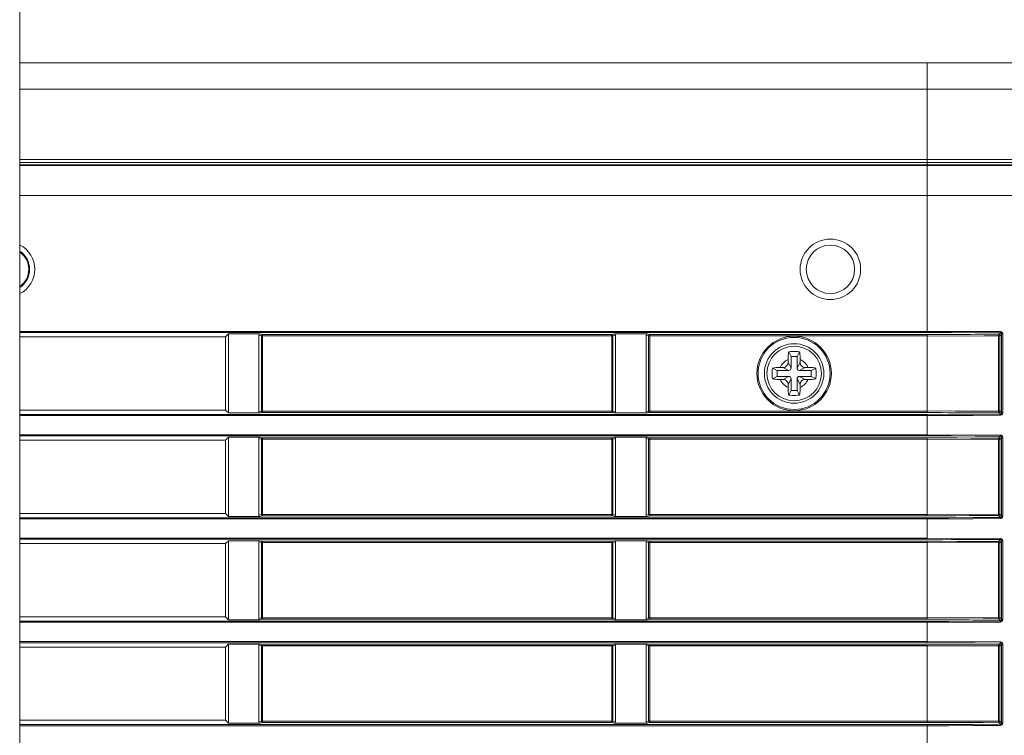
# Model space of a CAD drawing. Header units: millimetres. Extents: x 3925 to 5043, y -86 to 778.
# Tile 119 of 164: x 4728 to 4748, y 287 to 301. Entities that reach past the tile are written whole.
import ezdxf

# ---------------------------------------------------------------- set-up
doc = ezdxf.new("R2010")
doc.units = ezdxf.units.MM
doc.header["$LTSCALE"] = 46.255
for name, color, linetype in [('140-155102-0DXF_CONTINUOUS_LINE', 7, 'CONTINUOUS'), ('85-1A626G050DXF_CONTINUOUS_LINE', 7, 'CONTINUOUS'), ('H30-LEFT-COVDXF_CONTINUOUS_LINE', 7, 'CONTINUOUS'), ('H30K-TOP-COVDXF_CONTINUOUS_LINE', 7, 'CONTINUOUS')]:
    doc.layers.add(name, color=color, linetype=linetype)

msp = doc.modelspace()

# ---------------------------------------------------------------- linework, layer by layer
at = {"layer": '140-155102-0DXF_CONTINUOUS_LINE', "color": 7, "linetype": 'Continuous', "lineweight": 0}
msp.add_line((4727.7792, 223.8288), (4727.7792, 310.3287), dxfattribs=at)
at = {"layer": '85-1A626G050DXF_CONTINUOUS_LINE', "color": 7, "linetype": 'Continuous', "lineweight": 0}
for p, q in [((4743.7161, 294.3862), (4743.6663, 294.4858)), ((4743.8411, 294.3862), (4743.7161, 294.3862)), ((4743.7161, 294.3862), (4743.7161, 294.1487)), ((4743.8411, 294.3862), (4743.8909, 294.4858)), ((4743.8411, 294.1487), (4743.8411, 294.3862)), ((4743.4286, 294.0987), (4743.3289, 294.1485)), ((4743.4922, 294.1612), (4743.5536, 294.1612)), ((4743.6661, 294.0987), (4743.5536, 294.1612)), ((4743.6536, 294.3226), (4743.6536, 294.2612)), ((4743.7161, 294.1487), (4743.6536, 294.2612)), ((4743.8411, 294.1487), (4743.9036, 294.2612)), ((4743.8911, 294.0987), (4744.0036, 294.1612)), ((4743.9036, 294.3226), (4743.9036, 294.2612)), ((4744.065, 294.1612), (4744.0036, 294.1612)), ((4744.1286, 294.0987), (4744.2282, 294.1485)), ((4743.4286, 293.9737), (4743.3289, 293.9239)), ((4743.6661, 294.0987), (4743.4286, 294.0987)), ((4743.4286, 294.0987), (4743.4286, 293.9737)), ((4743.4286, 293.9737), (4743.6661, 293.9737)), ((4743.6661, 293.9737), (4743.5536, 293.9112)), ((4744.1286, 294.0987), (4743.8911, 294.0987)), ((4743.8911, 293.9737), (4744.1286, 293.9737)), ((4743.8911, 293.9737), (4744.0036, 293.9112)), ((4744.1286, 293.9737), (4744.1286, 294.0987)), ((4744.1286, 293.9737), (4744.2282, 293.9239)), ((4743.4922, 293.9112), (4743.5536, 293.9112)), ((4743.7161, 293.9237), (4743.6536, 293.8112)), ((4743.6536, 293.7498), (4743.6536, 293.8112)), ((4743.7161, 293.9237), (4743.7161, 293.6862)), ((4743.8411, 293.6862), (4743.8411, 293.9237)), ((4743.8411, 293.9237), (4743.9036, 293.8112)), ((4743.9036, 293.7498), (4743.9036, 293.8112)), ((4744.065, 293.9112), (4744.0036, 293.9112)), ((4743.7161, 293.6862), (4743.6663, 293.5866)), ((4743.7161, 293.6862), (4743.8411, 293.6862)), ((4743.8411, 293.6862), (4743.8909, 293.5866))]:
    msp.add_line(p, q, dxfattribs=at)
for points in [[(4743.6536, 294.3226), (4743.654, 294.3528), (4743.6549, 294.3787), (4743.6562, 294.401), (4743.6578, 294.4206), (4743.6596, 294.4383), (4743.6615, 294.4548), (4743.6638, 294.4706), (4743.6663, 294.4858)], [(4743.6663, 294.4858), (4743.7033, 294.4879), (4743.7408, 294.4891), (4743.7786, 294.4895)], [(4743.7786, 294.4895), (4743.8163, 294.4891), (4743.8538, 294.4879), (4743.8909, 294.4858)], [(4743.8909, 294.4858), (4743.8934, 294.4704), (4743.8957, 294.4545), (4743.8976, 294.4379), (4743.8994, 294.4201), (4743.9009, 294.4005), (4743.9023, 294.3782), (4743.9032, 294.3525), (4743.9036, 294.3226)], [(4743.3289, 293.9239), (4743.3271, 293.9558), (4743.3259, 293.9879), (4743.3254, 294.0201), (4743.3254, 294.0523), (4743.3259, 294.0845), (4743.3271, 294.1166), (4743.3289, 294.1485)], [(4743.3289, 294.1485), (4743.3654, 294.1539), (4743.4053, 294.1579), (4743.4479, 294.1604), (4743.4922, 294.1612)], [(4744.065, 294.1612), (4744.1006, 294.1607), (4744.1352, 294.1591), (4744.1682, 294.1565), (4744.1994, 294.1529), (4744.2282, 294.1485)], [(4744.2282, 294.1485), (4744.23, 294.1166), (4744.2312, 294.0845), (4744.2318, 294.0523), (4744.2318, 294.0201), (4744.2312, 293.9879), (4744.23, 293.9558), (4744.2282, 293.9239)], [(4743.4922, 293.9112), (4743.4566, 293.9117), (4743.422, 293.9133), (4743.3889, 293.9159), (4743.3578, 293.9194), (4743.3289, 293.9239)], [(4743.6663, 293.5866), (4743.6637, 293.602), (4743.6615, 293.6179), (4743.6595, 293.6345), (4743.6578, 293.6523), (4743.6562, 293.6719), (4743.6549, 293.6942), (4743.654, 293.7199), (4743.6536, 293.7498)], [(4743.9036, 293.7498), (4743.9032, 293.7196), (4743.9022, 293.6937), (4743.9009, 293.6714), (4743.8993, 293.6518), (4743.8976, 293.6341), (4743.8956, 293.6176), (4743.8934, 293.6018), (4743.8909, 293.5866)], [(4744.2282, 293.9239), (4744.1918, 293.9185), (4744.1519, 293.9145), (4744.1093, 293.912), (4744.065, 293.9112)], [(4743.7786, 293.5829), (4743.7408, 293.5833), (4743.7033, 293.5845), (4743.6663, 293.5866)], [(4743.8909, 293.5866), (4743.8538, 293.5845), (4743.8163, 293.5833), (4743.7786, 293.5829)]]:
    msp.add_lwpolyline(points, dxfattribs=at)
msp.add_circle((4743.7786, 294.0362), 0.5625, dxfattribs=at)
for centre, radius, start, end in [((4743.7786, 294.0362), 0.3125, 113.57818, 156.42182), ((4743.5536, 294.2612), 0.1, 270, 0), ((4743.6661, 294.1487), 0.05, 270, 0), ((4743.8911, 294.1487), 0.05, 180, 270), ((4743.7786, 294.0362), 0.3125, 23.57818, 66.42182), ((4744.0036, 294.2612), 0.1, 180, 270), ((4743.6661, 293.9237), 0.05, 0, 90), ((4743.8911, 293.9237), 0.05, 90, 180), ((4743.7786, 294.0362), 0.3125, 203.57818, 246.42182), ((4743.5536, 293.8112), 0.1, 0, 90), ((4743.7786, 294.0362), 0.3125, 293.57818, 336.42182), ((4744.0036, 293.8112), 0.1, 90, 180)]:
    msp.add_arc(centre, radius, start, end, dxfattribs=at)
at = {"layer": 'H30-LEFT-COVDXF_CONTINUOUS_LINE', "color": 7, "linetype": 'Continuous', "lineweight": 0}
for p, q in [((4727.7792, 298.3338), (4746.5286, 298.3338)), ((4746.5286, 294.8806), (4746.5286, 298.3437)), ((4727.7792, 297.7135), (4746.5286, 297.7135)), ((4727.7792, 294.9054), (4746.5286, 294.9054)), ((4727.7792, 294.8806), (4746.5286, 294.8806)), ((4732.0286, 294.7912), (4727.7792, 294.7912)), ((4732.09, 294.8526), (4732.0286, 294.7912)), ((4732.0286, 294.7912), (4732.0286, 293.2812)), ((4732.09, 294.8526), (4732.7465, 294.8526)), ((4732.09, 293.2198), (4732.09, 294.8526)), ((4732.7203, 294.8287), (4732.7203, 293.2437)), ((4732.7203, 294.8287), (4732.7718, 294.8151)), ((4732.7465, 294.8526), (4732.7945, 294.8399)), ((4732.7718, 294.8151), (4740.0353, 294.8151)), ((4732.7718, 294.8151), (4732.7718, 293.2573)), ((4732.7945, 294.8399), (4732.7917, 294.8396)), ((4740.0127, 294.8399), (4732.7945, 294.8399)), ((4732.7945, 293.2325), (4732.7945, 294.8399)), ((4740.0607, 294.8526), (4740.0127, 294.8399)), ((4740.0127, 293.2325), (4740.0127, 294.8399)), ((4740.0869, 294.8287), (4740.0353, 294.8151)), ((4740.0353, 293.2573), (4740.0353, 294.8151)), ((4740.0607, 294.8526), (4740.7465, 294.8526)), ((4740.0869, 293.2437), (4740.0869, 294.8287)), ((4740.7203, 294.8287), (4740.7718, 294.8151)), ((4740.7203, 294.8287), (4740.7203, 293.2437)), ((4740.7465, 294.8526), (4740.7945, 294.8399)), ((4740.7718, 294.8151), (4746.5286, 294.8151)), ((4740.7718, 294.8151), (4740.7718, 293.2573)), ((4740.7945, 294.8399), (4740.7917, 294.8396)), ((4746.5286, 294.8399), (4740.7945, 294.8399)), ((4740.7945, 293.2325), (4740.7945, 294.8399)), ((4746.5286, 294.9054), (4748.0429, 294.8994)), ((4746.5286, 294.8399), (4746.5286, 294.8151)), ((4747.9989, 294.8092), (4746.5286, 294.8151)), ((4746.5286, 293.2325), (4746.5286, 294.8151)), ((4748.0254, 294.8092), (4747.9989, 294.8092)), ((4747.9989, 293.2632), (4747.9989, 294.8092)), ((4748.0411, 294.8746), (4748.0005, 294.834)), ((4748.0655, 294.8494), (4748.0254, 294.8092)), ((4748.0254, 293.2632), (4748.0254, 294.8092)), ((4748.0655, 294.8494), (4748.0921, 294.8494)), ((4748.0655, 294.8494), (4748.0655, 293.223)), ((4748.0921, 294.8494), (4748.0921, 293.223)), ((4727.7792, 293.2812), (4732.0286, 293.2812)), ((4746.5286, 293.1918), (4727.7792, 293.1918)), ((4746.5286, 293.167), (4727.7792, 293.167)), ((4732.0286, 293.2812), (4732.09, 293.2198)), ((4732.7465, 293.2198), (4732.09, 293.2198)), ((4732.7203, 293.2437), (4732.7718, 293.2573)), ((4732.7465, 293.2198), (4732.7945, 293.2325)), ((4732.7718, 293.2573), (4740.0353, 293.2573)), ((4732.7945, 293.2325), (4740.0127, 293.2325)), ((4740.0127, 293.2325), (4740.0155, 293.2328)), ((4740.0607, 293.2198), (4740.0127, 293.2325)), ((4740.0869, 293.2437), (4740.0353, 293.2573)), ((4740.7465, 293.2198), (4740.0607, 293.2198)), ((4740.7203, 293.2437), (4740.7718, 293.2573)), ((4740.7465, 293.2198), (4740.7945, 293.2325)), ((4740.7718, 293.2573), (4746.5286, 293.2573)), ((4740.7945, 293.2325), (4746.5286, 293.2325)), ((4746.5286, 293.2573), (4747.9989, 293.2632)), ((4746.5286, 292.7456), (4746.5286, 293.1918)), ((4748.0254, 293.2632), (4747.9989, 293.2632)), ((4748.0411, 293.1978), (4748.0005, 293.2384)), ((4748.0655, 293.223), (4748.0254, 293.2632)), ((4748.0921, 293.223), (4748.0655, 293.223)), ((4727.7792, 292.7704), (4746.5286, 292.7704)), ((4727.7792, 292.7456), (4746.5286, 292.7456)), ((4746.5286, 292.7704), (4748.0429, 292.7644)), ((4748.0411, 292.7396), (4748.0005, 292.699)), ((4732.0286, 292.6562), (4727.7792, 292.6562)), ((4732.09, 292.7176), (4732.0286, 292.6562)), ((4732.0286, 292.6562), (4732.0286, 291.1462)), ((4732.09, 292.7176), (4732.7465, 292.7176)), ((4732.09, 291.0848), (4732.09, 292.7176)), ((4732.7203, 292.6937), (4732.7203, 291.1087)), ((4732.7203, 292.6937), (4732.7718, 292.6801)), ((4732.7465, 292.7176), (4732.7945, 292.7049)), ((4732.7718, 292.6801), (4740.0353, 292.6801)), ((4732.7718, 292.6801), (4732.7718, 291.1223)), ((4732.7945, 292.7049), (4732.7917, 292.7046)), ((4740.0127, 292.7049), (4732.7945, 292.7049)), ((4732.7945, 291.0975), (4732.7945, 292.7049)), ((4740.0607, 292.7176), (4740.0127, 292.7049)), ((4740.0127, 291.0975), (4740.0127, 292.7049)), ((4740.0869, 292.6937), (4740.0353, 292.6801)), ((4740.0353, 291.1223), (4740.0353, 292.6801)), ((4740.0607, 292.7176), (4740.7465, 292.7176)), ((4740.0869, 291.1087), (4740.0869, 292.6937)), ((4740.7203, 292.6937), (4740.7718, 292.6801)), ((4740.7203, 292.6937), (4740.7203, 291.1087)), ((4740.7465, 292.7176), (4740.7945, 292.7049)), ((4740.7718, 292.6801), (4746.5286, 292.6801)), ((4740.7718, 292.6801), (4740.7718, 291.1223)), ((4740.7945, 292.7049), (4740.7917, 292.7046)), ((4746.5286, 292.7049), (4740.7945, 292.7049)), ((4740.7945, 291.0975), (4740.7945, 292.7049)), ((4746.5286, 292.7049), (4746.5286, 292.6801)), ((4747.9989, 292.6742), (4746.5286, 292.6801)), ((4746.5286, 291.0975), (4746.5286, 292.6801)), ((4748.0254, 292.6742), (4747.9989, 292.6742)), ((4747.9989, 291.1282), (4747.9989, 292.6742)), ((4748.0655, 292.7144), (4748.0254, 292.6742)), ((4748.0254, 291.1282), (4748.0254, 292.6742)), ((4748.0655, 292.7144), (4748.0921, 292.7144)), ((4748.0655, 292.7144), (4748.0655, 291.088)), ((4748.0921, 292.7144), (4748.0921, 291.088)), ((4727.7792, 291.1462), (4732.0286, 291.1462)), ((4732.0286, 291.1462), (4732.09, 291.0848)), ((4732.7203, 291.1087), (4732.7718, 291.1223)), ((4732.7465, 291.0848), (4732.7945, 291.0975)), ((4732.7718, 291.1223), (4740.0353, 291.1223)), ((4732.7945, 291.0975), (4740.0127, 291.0975)), ((4740.0127, 291.0975), (4740.0155, 291.0978)), ((4740.0607, 291.0848), (4740.0127, 291.0975)), ((4740.0869, 291.1087), (4740.0353, 291.1223)), ((4740.7203, 291.1087), (4740.7718, 291.1223)), ((4740.7465, 291.0848), (4740.7945, 291.0975)), ((4740.7718, 291.1223), (4746.5286, 291.1223)), ((4740.7945, 291.0975), (4746.5286, 291.0975)), ((4746.5286, 291.1223), (4747.9989, 291.1282)), ((4748.0254, 291.1282), (4747.9989, 291.1282)), ((4748.0411, 291.0628), (4748.0005, 291.1034)), ((4748.0655, 291.088), (4748.0254, 291.1282)), ((4746.5286, 291.0568), (4727.7792, 291.0568)), ((4746.5286, 291.032), (4727.7792, 291.032)), ((4732.7465, 291.0848), (4732.09, 291.0848)), ((4740.7465, 291.0848), (4740.0607, 291.0848)), ((4746.5286, 290.6106), (4746.5286, 291.0568)), ((4748.0921, 291.088), (4748.0655, 291.088)), ((4727.7792, 290.6354), (4746.5286, 290.6354)), ((4727.7792, 290.6106), (4746.5286, 290.6106)), ((4732.0286, 290.5212), (4727.7792, 290.5212)), ((4732.09, 290.5826), (4732.0286, 290.5212)), ((4732.0286, 290.5212), (4732.0286, 289.0112)), ((4732.09, 290.5826), (4732.7465, 290.5826)), ((4732.09, 288.9498), (4732.09, 290.5826)), ((4732.7203, 290.5587), (4732.7718, 290.5451)), ((4732.7203, 290.5587), (4732.7203, 288.9737)), ((4732.7465, 290.5826), (4732.7945, 290.5699)), ((4732.7718, 290.5451), (4740.0353, 290.5451)), ((4732.7718, 290.5451), (4732.7718, 288.9873)), ((4732.7945, 290.5699), (4732.7917, 290.5696)), ((4740.0127, 290.5699), (4732.7945, 290.5699)), ((4732.7945, 288.9625), (4732.7945, 290.5699)), ((4740.0607, 290.5826), (4740.0127, 290.5699)), ((4740.0127, 288.9625), (4740.0127, 290.5699)), ((4740.0869, 290.5587), (4740.0353, 290.5451)), ((4740.0353, 288.9873), (4740.0353, 290.5451)), ((4740.0607, 290.5826), (4740.7465, 290.5826)), ((4740.0869, 288.9737), (4740.0869, 290.5587)), ((4740.7203, 290.5587), (4740.7718, 290.5451)), ((4740.7203, 290.5587), (4740.7203, 288.9737)), ((4740.7465, 290.5826), (4740.7945, 290.5699)), ((4740.7718, 290.5451), (4746.5286, 290.5451)), ((4740.7718, 290.5451), (4740.7718, 288.9873)), ((4740.7945, 290.5699), (4740.7917, 290.5696)), ((4746.5286, 290.5699), (4740.7945, 290.5699)), ((4740.7945, 288.9625), (4740.7945, 290.5699)), ((4746.5286, 290.6354), (4748.0429, 290.6294)), ((4746.5286, 290.5699), (4746.5286, 290.5451)), ((4747.9989, 290.5392), (4746.5286, 290.5451)), ((4746.5286, 288.9625), (4746.5286, 290.5451)), ((4748.0254, 290.5392), (4747.9989, 290.5392)), ((4747.9989, 288.9932), (4747.9989, 290.5392)), ((4748.0411, 290.6046), (4748.0005, 290.564)), ((4748.0655, 290.5794), (4748.0254, 290.5392)), ((4748.0254, 288.9932), (4748.0254, 290.5392)), ((4748.0655, 290.5794), (4748.0921, 290.5794)), ((4748.0655, 290.5794), (4748.0655, 288.953)), ((4748.0921, 290.5794), (4748.0921, 288.953)), ((4727.7792, 289.0112), (4732.0286, 289.0112)), ((4746.5286, 288.9218), (4727.7792, 288.9218)), ((4746.5286, 288.897), (4727.7792, 288.897)), ((4732.0286, 289.0112), (4732.09, 288.9498)), ((4732.7465, 288.9498), (4732.09, 288.9498)), ((4732.7203, 288.9737), (4732.7718, 288.9873)), ((4732.7465, 288.9498), (4732.7945, 288.9625)), ((4732.7718, 288.9873), (4740.0353, 288.9873)), ((4732.7945, 288.9625), (4740.0127, 288.9625)), ((4740.0127, 288.9625), (4740.0155, 288.9628)), ((4740.0607, 288.9498), (4740.0127, 288.9625)), ((4740.0869, 288.9737), (4740.0353, 288.9873)), ((4740.7465, 288.9498), (4740.0607, 288.9498)), ((4740.7203, 288.9737), (4740.7718, 288.9873)), ((4740.7465, 288.9498), (4740.7945, 288.9625)), ((4740.7718, 288.9873), (4746.5286, 288.9873)), ((4740.7945, 288.9625), (4746.5286, 288.9625)), ((4746.5286, 288.9873), (4747.9989, 288.9932)), ((4746.5286, 288.4756), (4746.5286, 288.9218)), ((4748.0254, 288.9932), (4747.9989, 288.9932)), ((4748.0411, 288.9278), (4748.0005, 288.9684)), ((4748.0655, 288.953), (4748.0254, 288.9932)), ((4748.0921, 288.953), (4748.0655, 288.953)), ((4727.7792, 288.5004), (4746.5286, 288.5004)), ((4727.7792, 288.4756), (4746.5286, 288.4756)), ((4746.5286, 288.5004), (4748.0429, 288.4944)), ((4748.0411, 288.4696), (4748.0005, 288.429)), ((4732.0286, 288.3862), (4727.7792, 288.3862)), ((4732.09, 288.4476), (4732.0286, 288.3862)), ((4732.0286, 288.3862), (4732.0286, 286.8762)), ((4732.09, 288.4476), (4732.7465, 288.4476)), ((4732.09, 286.8148), (4732.09, 288.4476)), ((4732.7203, 288.4237), (4732.7718, 288.4101)), ((4732.7203, 288.4237), (4732.7203, 286.8387)), ((4732.7465, 288.4476), (4732.7945, 288.4349)), ((4732.7718, 288.4101), (4740.0353, 288.4101)), ((4732.7718, 288.4101), (4732.7718, 286.8523)), ((4732.7945, 288.4349), (4732.7917, 288.4346)), ((4740.0127, 288.4349), (4732.7945, 288.4349)), ((4732.7945, 286.8275), (4732.7945, 288.4349)), ((4740.0607, 288.4476), (4740.0127, 288.4349)), ((4740.0127, 286.8275), (4740.0127, 288.4349)), ((4740.0869, 288.4237), (4740.0353, 288.4101)), ((4740.0353, 286.8523), (4740.0353, 288.4101)), ((4740.0607, 288.4476), (4740.7465, 288.4476)), ((4740.0869, 286.8387), (4740.0869, 288.4237)), ((4740.7203, 288.4237), (4740.7718, 288.4101)), ((4740.7203, 288.4237), (4740.7203, 286.8387)), ((4740.7465, 288.4476), (4740.7945, 288.4349)), ((4740.7718, 288.4101), (4746.5286, 288.4101)), ((4740.7718, 288.4101), (4740.7718, 286.8523)), ((4740.7945, 288.4349), (4740.7917, 288.4346)), ((4746.5286, 288.4349), (4740.7945, 288.4349)), ((4740.7945, 286.8275), (4740.7945, 288.4349)), ((4746.5286, 288.4349), (4746.5286, 288.4101)), ((4747.9989, 288.4042), (4746.5286, 288.4101)), ((4746.5286, 286.8275), (4746.5286, 288.4101)), ((4748.0254, 288.4042), (4747.9989, 288.4042)), ((4747.9989, 286.8582), (4747.9989, 288.4042)), ((4748.0655, 288.4444), (4748.0254, 288.4042)), ((4748.0254, 286.8582), (4748.0254, 288.4042)), ((4748.0655, 288.4444), (4748.0921, 288.4444)), ((4748.0655, 288.4444), (4748.0655, 286.818)), ((4748.0921, 288.4444), (4748.0921, 286.818)), ((4727.7792, 286.8762), (4732.0286, 286.8762)), ((4732.0286, 286.8762), (4732.09, 286.8148)), ((4732.7203, 286.8387), (4732.7718, 286.8523)), ((4732.7465, 286.8148), (4732.7945, 286.8275)), ((4732.7718, 286.8523), (4740.0353, 286.8523)), ((4732.7945, 286.8275), (4740.0127, 286.8275)), ((4740.0127, 286.8275), (4740.0155, 286.8278)), ((4740.0607, 286.8148), (4740.0127, 286.8275)), ((4740.0869, 286.8387), (4740.0353, 286.8523)), ((4740.7203, 286.8387), (4740.7718, 286.8523)), ((4740.7465, 286.8148), (4740.7945, 286.8275)), ((4740.7718, 286.8523), (4746.5286, 286.8523)), ((4740.7945, 286.8275), (4746.5286, 286.8275)), ((4746.5286, 286.8523), (4747.9989, 286.8582)), ((4748.0254, 286.8582), (4747.9989, 286.8582)), ((4748.0411, 286.7928), (4748.0005, 286.8334)), ((4748.0655, 286.818), (4748.0254, 286.8582)), ((4746.5286, 286.7868), (4727.7792, 286.7868)), ((4746.5286, 286.762), (4727.7792, 286.762)), ((4732.7465, 286.8148), (4732.09, 286.8148)), ((4740.7465, 286.8148), (4740.0607, 286.8148)), ((4746.5286, 286.3406), (4746.5286, 286.7868)), ((4748.0921, 286.818), (4748.0655, 286.818))]:
    msp.add_line(p, q, dxfattribs=at)
for points in [[(4746.5286, 298.3338), (4747.8037, 298.3335), (4749.19, 298.3321), (4750.6707, 298.3291), (4752.0851, 298.324)], [(4746.5286, 297.7135), (4747.836, 297.7131), (4749.2635, 297.7119), (4750.7965, 297.7091), (4752.2707, 297.7044), (4753.7509, 297.6957)], [(4732.7814, 294.8347), (4732.7752, 294.8271), (4732.7718, 294.8151)], [(4732.7917, 294.8396), (4732.7835, 294.8362), (4732.7814, 294.8347)], [(4740.0353, 294.8151), (4740.0319, 294.8272), (4740.0237, 294.8362), (4740.0127, 294.8399)], [(4740.7814, 294.8347), (4740.7752, 294.8271), (4740.7718, 294.8151)], [(4740.7917, 294.8396), (4740.7835, 294.8362), (4740.7814, 294.8347)], [(4746.5286, 294.8806), (4747.0244, 294.88), (4747.5208, 294.8781), (4748.0411, 294.8746)], [(4748.0005, 294.834), (4747.7017, 294.8362), (4747.4197, 294.8378), (4747.1386, 294.8389), (4746.8447, 294.8397), (4746.5286, 294.8399)], [(4748.0005, 294.834), (4747.9998, 294.8299), (4747.9992, 294.8209), (4747.9989, 294.8092)], [(4748.0254, 294.8092), (4748.0219, 294.8215), (4748.0128, 294.8306), (4748.0005, 294.834)], [(4748.0428, 294.8994), (4748.0425, 294.8878), (4748.0419, 294.8788), (4748.0411, 294.8746)], [(4748.0411, 294.8746), (4748.052, 294.872), (4748.061, 294.8643), (4748.0655, 294.8494)], [(4748.0429, 294.8994), (4748.0645, 294.8942), (4748.0826, 294.8788), (4748.0921, 294.8494)], [(4732.7718, 293.2573), (4732.7753, 293.2452), (4732.7835, 293.2362), (4732.7945, 293.2325)], [(4740.0155, 293.2328), (4740.0237, 293.2362), (4740.0257, 293.2377)], [(4740.0257, 293.2377), (4740.032, 293.2453), (4740.0353, 293.2573)], [(4740.7718, 293.2573), (4740.7753, 293.2452), (4740.7835, 293.2362), (4740.7945, 293.2325)], [(4746.5286, 293.2325), (4746.8289, 293.2327), (4747.1113, 293.2334), (4747.3923, 293.2345), (4747.6858, 293.2361), (4748.0005, 293.2384)], [(4748.0411, 293.1978), (4747.4801, 293.1941), (4746.9693, 293.1923), (4746.5286, 293.1918)], [(4748.0428, 293.173), (4747.4811, 293.1693), (4746.9698, 293.1675), (4746.5286, 293.167)], [(4748.0005, 293.2384), (4747.9998, 293.2425), (4747.9992, 293.2515), (4747.9989, 293.2632)], [(4748.0005, 293.2384), (4748.0128, 293.2418), (4748.0219, 293.2509), (4748.0254, 293.2632)], [(4748.0655, 293.223), (4748.0632, 293.212), (4748.0558, 293.2027), (4748.0411, 293.1978)], [(4748.0411, 293.1978), (4748.0419, 293.1935), (4748.0425, 293.1846), (4748.0428, 293.173)], [(4748.0921, 293.223), (4748.0871, 293.2012), (4748.0721, 293.1829), (4748.0428, 293.173)], [(4746.5286, 292.7456), (4747.0244, 292.745), (4747.5208, 292.7431), (4748.0411, 292.7396)], [(4748.0428, 292.7644), (4748.0425, 292.7528), (4748.0419, 292.7438), (4748.0411, 292.7396)], [(4748.0411, 292.7396), (4748.052, 292.737), (4748.061, 292.7293), (4748.0655, 292.7144)], [(4748.0429, 292.7644), (4748.0645, 292.7592), (4748.0826, 292.7438), (4748.0921, 292.7144)], [(4732.7814, 292.6997), (4732.7752, 292.6921), (4732.7718, 292.6801)], [(4732.7917, 292.7046), (4732.7835, 292.7012), (4732.7814, 292.6997)], [(4740.0353, 292.6801), (4740.0319, 292.6922), (4740.0237, 292.7012), (4740.0127, 292.7049)], [(4740.7814, 292.6997), (4740.7752, 292.6921), (4740.7718, 292.6801)], [(4740.7917, 292.7046), (4740.7835, 292.7012), (4740.7814, 292.6997)], [(4748.0005, 292.699), (4747.7017, 292.7012), (4747.4197, 292.7028), (4747.1386, 292.7039), (4746.8447, 292.7047), (4746.5286, 292.7049)], [(4748.0005, 292.699), (4747.9998, 292.6949), (4747.9992, 292.6859), (4747.9989, 292.6742)], [(4748.0254, 292.6742), (4748.0219, 292.6865), (4748.0128, 292.6956), (4748.0005, 292.699)], [(4732.7718, 291.1223), (4732.7753, 291.1102), (4732.7835, 291.1012), (4732.7945, 291.0975)], [(4740.0155, 291.0978), (4740.0237, 291.1012), (4740.0257, 291.1027)], [(4740.0257, 291.1027), (4740.032, 291.1103), (4740.0353, 291.1223)], [(4740.7718, 291.1223), (4740.7753, 291.1102), (4740.7835, 291.1012), (4740.7945, 291.0975)], [(4746.5286, 291.0975), (4746.8289, 291.0977), (4747.1113, 291.0984), (4747.3923, 291.0995), (4747.6858, 291.1011), (4748.0005, 291.1034)], [(4748.0005, 291.1034), (4747.9998, 291.1075), (4747.9992, 291.1165), (4747.9989, 291.1282)], [(4748.0005, 291.1034), (4748.0128, 291.1068), (4748.0219, 291.1159), (4748.0254, 291.1282)], [(4748.0411, 291.0628), (4747.4801, 291.0591), (4746.9693, 291.0573), (4746.5286, 291.0568)], [(4748.0428, 291.038), (4747.4811, 291.0343), (4746.9698, 291.0325), (4746.5286, 291.032)], [(4748.0655, 291.088), (4748.0632, 291.077), (4748.0558, 291.0677), (4748.0411, 291.0628)], [(4748.0411, 291.0628), (4748.0419, 291.0585), (4748.0425, 291.0496), (4748.0428, 291.038)], [(4748.0921, 291.088), (4748.0871, 291.0662), (4748.0721, 291.0479), (4748.0428, 291.038)], [(4732.7814, 290.5647), (4732.7752, 290.5571), (4732.7718, 290.5451)], [(4732.7917, 290.5696), (4732.7835, 290.5662), (4732.7814, 290.5647)], [(4740.0353, 290.5451), (4740.0319, 290.5572), (4740.0237, 290.5662), (4740.0127, 290.5699)], [(4740.7814, 290.5647), (4740.7752, 290.5571), (4740.7718, 290.5451)], [(4740.7917, 290.5696), (4740.7835, 290.5662), (4740.7814, 290.5647)], [(4746.5286, 290.6106), (4747.0244, 290.61), (4747.5208, 290.6081), (4748.0411, 290.6046)], [(4748.0005, 290.564), (4747.7017, 290.5662), (4747.4197, 290.5678), (4747.1386, 290.5689), (4746.8447, 290.5697), (4746.5286, 290.5699)], [(4748.0005, 290.564), (4747.9998, 290.5599), (4747.9992, 290.5509), (4747.9989, 290.5392)], [(4748.0254, 290.5392), (4748.0219, 290.5515), (4748.0128, 290.5606), (4748.0005, 290.564)], [(4748.0428, 290.6294), (4748.0425, 290.6178), (4748.0419, 290.6088), (4748.0411, 290.6046)], [(4748.0411, 290.6046), (4748.052, 290.602), (4748.061, 290.5943), (4748.0655, 290.5794)], [(4748.0429, 290.6294), (4748.0645, 290.6242), (4748.0826, 290.6088), (4748.0921, 290.5794)], [(4732.7718, 288.9873), (4732.7753, 288.9752), (4732.7835, 288.9662), (4732.7945, 288.9625)], [(4740.0155, 288.9628), (4740.0237, 288.9662), (4740.0257, 288.9677)], [(4740.0257, 288.9677), (4740.032, 288.9753), (4740.0353, 288.9873)], [(4740.7718, 288.9873), (4740.7753, 288.9752), (4740.7835, 288.9662), (4740.7945, 288.9625)], [(4746.5286, 288.9625), (4746.8289, 288.9627), (4747.1113, 288.9634), (4747.3923, 288.9645), (4747.6858, 288.9661), (4748.0005, 288.9684)], [(4748.0411, 288.9278), (4747.4801, 288.9241), (4746.9693, 288.9223), (4746.5286, 288.9218)], [(4748.0428, 288.903), (4747.4811, 288.8993), (4746.9698, 288.8975), (4746.5286, 288.897)], [(4748.0005, 288.9684), (4747.9998, 288.9725), (4747.9992, 288.9815), (4747.9989, 288.9932)], [(4748.0005, 288.9684), (4748.0128, 288.9718), (4748.0219, 288.9809), (4748.0254, 288.9932)], [(4748.0655, 288.953), (4748.0632, 288.942), (4748.0558, 288.9327), (4748.0411, 288.9278)], [(4748.0411, 288.9278), (4748.0419, 288.9235), (4748.0425, 288.9146), (4748.0428, 288.903)], [(4748.0921, 288.953), (4748.0871, 288.9312), (4748.0721, 288.9129), (4748.0428, 288.903)], [(4746.5286, 288.4756), (4747.0244, 288.475), (4747.5208, 288.4731), (4748.0411, 288.4696)], [(4748.0428, 288.4944), (4748.0425, 288.4828), (4748.0419, 288.4738), (4748.0411, 288.4696)], [(4748.0411, 288.4696), (4748.052, 288.467), (4748.061, 288.4593), (4748.0655, 288.4444)], [(4748.0429, 288.4944), (4748.0645, 288.4892), (4748.0826, 288.4738), (4748.0921, 288.4444)], [(4732.7814, 288.4297), (4732.7752, 288.4221), (4732.7718, 288.4101)], [(4732.7917, 288.4346), (4732.7835, 288.4312), (4732.7814, 288.4297)], [(4740.0353, 288.4101), (4740.0319, 288.4222), (4740.0237, 288.4312), (4740.0127, 288.4349)], [(4740.7814, 288.4297), (4740.7752, 288.4221), (4740.7718, 288.4101)], [(4740.7917, 288.4346), (4740.7835, 288.4312), (4740.7814, 288.4297)], [(4748.0005, 288.429), (4747.7017, 288.4312), (4747.4197, 288.4328), (4747.1386, 288.4339), (4746.8447, 288.4347), (4746.5286, 288.4349)], [(4748.0005, 288.429), (4747.9998, 288.4249), (4747.9992, 288.4159), (4747.9989, 288.4042)], [(4748.0254, 288.4042), (4748.0219, 288.4165), (4748.0128, 288.4256), (4748.0005, 288.429)], [(4732.7718, 286.8523), (4732.7753, 286.8402), (4732.7835, 286.8312), (4732.7945, 286.8275)], [(4740.0155, 286.8278), (4740.0237, 286.8312), (4740.0257, 286.8327)], [(4740.0257, 286.8327), (4740.032, 286.8403), (4740.0353, 286.8523)], [(4740.7718, 286.8523), (4740.7753, 286.8402), (4740.7835, 286.8312), (4740.7945, 286.8275)], [(4746.5286, 286.8275), (4746.8289, 286.8277), (4747.1113, 286.8284), (4747.3923, 286.8295), (4747.6858, 286.8311), (4748.0005, 286.8334)], [(4748.0005, 286.8334), (4747.9998, 286.8375), (4747.9992, 286.8465), (4747.9989, 286.8582)], [(4748.0005, 286.8334), (4748.0128, 286.8368), (4748.0219, 286.8459), (4748.0254, 286.8582)], [(4748.0411, 286.7928), (4747.4801, 286.7891), (4746.9693, 286.7873), (4746.5286, 286.7868)], [(4748.0428, 286.768), (4747.4811, 286.7643), (4746.9698, 286.7625), (4746.5286, 286.762)], [(4748.0655, 286.818), (4748.0632, 286.807), (4748.0558, 286.7977), (4748.0411, 286.7928)], [(4748.0411, 286.7928), (4748.0419, 286.7885), (4748.0425, 286.7796), (4748.0428, 286.768)], [(4748.0921, 286.818), (4748.0871, 286.7962), (4748.0721, 286.7779), (4748.0428, 286.768)]]:
    msp.add_lwpolyline(points, dxfattribs=at)
for centre, radius in [((4744.5286, 296.1862), 0.625), ((4744.5286, 296.1862), 0.5), ((4743.7786, 294.0362), 0.7695), ((4743.7786, 294.0362), 0.7446), ((4743.7786, 294.0362), 0.6146)]:
    msp.add_circle(centre, radius, dxfattribs=at)
for radius, start, end in [(0.5625, 296.80191, 63.19828), (0.4375, 305.6815, 54.3185), (0.4553, 304.10775, 55.89224)]:
    msp.add_arc((4727.5286, 296.1862), radius, start, end, dxfattribs=at)
for centre, major_axis, start_param, end_param in [((4732.7479, 294.8274), (0.0268, -0.0071), 1.8551983, 3.3744676), ((4740.0593, 294.8274), (0.0268, 0.0071), -0.232875, 1.2863943), ((4740.7479, 294.8274), (0.0268, -0.0071), 1.8551983, 3.3744676), ((4732.7479, 293.245), (0.0268, 0.0071), 2.9087177, 4.427987), ((4740.0593, 293.245), (0.0268, -0.0071), -1.2863943, 0.232875), ((4740.7479, 293.245), (0.0268, 0.0071), 2.9087177, 4.427987), ((4732.7479, 292.6924), (0.0268, -0.0071), 1.8551983, 3.3744676), ((4740.0593, 292.6924), (0.0268, 0.0071), -0.232875, 1.2863943), ((4740.7479, 292.6924), (0.0268, -0.0071), 1.8551983, 3.3744676), ((4732.7479, 291.11), (0.0268, 0.0071), 2.9087177, 4.427987), ((4740.0593, 291.11), (0.0268, -0.0071), -1.2863943, 0.232875), ((4740.7479, 291.11), (0.0268, 0.0071), 2.9087177, 4.427987), ((4732.7479, 290.5574), (0.0268, -0.0071), 1.8551983, 3.3744676), ((4740.0593, 290.5574), (0.0268, 0.0071), -0.232875, 1.2863943), ((4740.7479, 290.5574), (0.0268, -0.0071), 1.8551983, 3.3744676), ((4732.7479, 288.975), (0.0268, 0.0071), 2.9087177, 4.427987), ((4740.0593, 288.975), (0.0268, -0.0071), -1.2863943, 0.232875), ((4740.7479, 288.975), (0.0268, 0.0071), 2.9087177, 4.427987), ((4732.7479, 288.4224), (0.0268, -0.0071), 1.8551983, 3.3744676), ((4740.0593, 288.4224), (0.0268, 0.0071), -0.232875, 1.2863943), ((4740.7479, 288.4224), (0.0268, -0.0071), 1.8551983, 3.3744676), ((4732.7479, 286.84), (0.0268, 0.0071), 2.9087177, 4.427987), ((4740.0593, 286.84), (0.0268, -0.0071), -1.2863943, 0.232875), ((4740.7479, 286.84), (0.0268, 0.0071), 2.9087177, 4.427987)]:
    msp.add_ellipse(centre, major_axis=major_axis, ratio=0.9007478, start_param=start_param, end_param=end_param, dxfattribs=at)
at = {"layer": 'H30K-TOP-COVDXF_CONTINUOUS_LINE', "color": 7, "linetype": 'Continuous', "lineweight": 0}
for p, q in [((4727.7792, 300.4537), (4758.2301, 300.4537)), ((4746.5286, 300.4537), (4746.5286, 298.3437)), ((4727.7792, 299.9049), (4758.8504, 299.9049)), ((4727.7792, 298.4537), (4759.0286, 298.4537)), ((4727.7792, 298.3933), (4757.8653, 298.3933)), ((4727.7792, 298.3437), (4757.8116, 298.3437))]:
    msp.add_line(p, q, dxfattribs=at)

doc.saveas('drawing.dxf')
